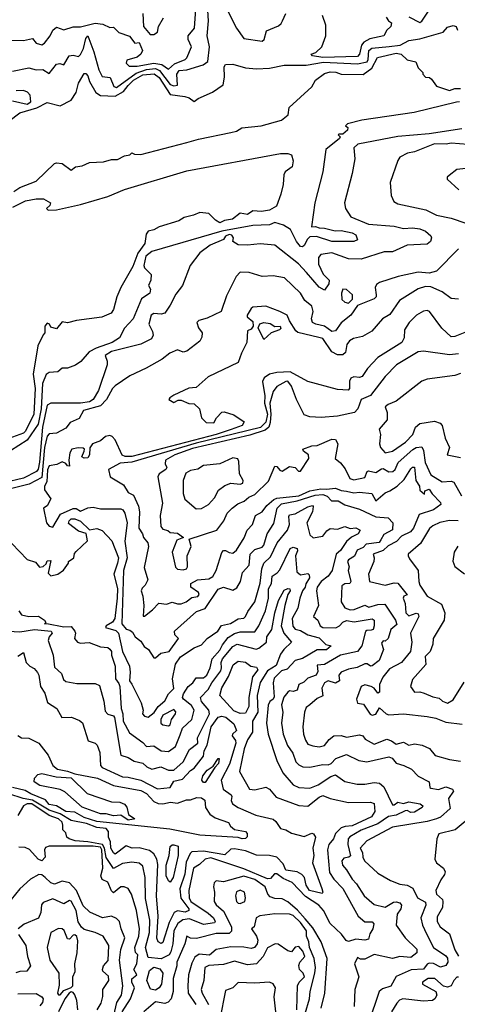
# Model space of a CAD drawing. Extents: x 1995148 to 2088947, y 769131 to 906009.
# Tile 150 of 256: x 2013104 to 2015488, y 803735 to 809092. Entities that reach past the tile are written whole.
import ezdxf

# ---------------------------------------------------------------- set-up
doc = ezdxf.new("R2010")
doc.units = 0

msp = doc.modelspace()

# ---------------------------------------------------------------- linework, layer by layer
at = {"layer": '0CON05XD'}
for points in [[(2012975, 808982.2), (2013125, 808979), (2013175, 808990), (2013193.4, 808963.4), (2013225, 808954.4), (2013240, 808965), (2013271.2, 809005), (2013285.8, 809035), (2013305, 809050.8), (2013345, 809036.9), (2013395, 809052.9), (2013435, 809053.9), (2013515, 809073.3), (2013558.3, 809068.3), (2013595, 809050), (2013615, 809051.2), (2013645, 809022.2), (2013702.2, 809002.2), (2013732.5, 808965), (2013755, 808968.8), (2013772.7, 808925), (2013764.4, 808905), (2013745, 808887.3), (2013687.6, 808872.4), (2013684.2, 808855), (2013700, 808840), (2013745, 808838.4), (2013835, 808855.9), (2013877.9, 808847.9), (2013915, 808822.9), (2013947.4, 808852.6), (2014006, 808875), (2014015, 808884), (2014040, 808945), (2014023.1, 808985), (2014022.5, 809005), (2014056.4, 809045), (2014065.8, 809174.2)], [(2013065, 808812.5), (2013155, 808830.6), (2013195, 808820), (2013231.2, 808821.2), (2013265, 808800), (2013305, 808850), (2013323.3, 808853.3), (2013345, 808846.7), (2013373.8, 808895), (2013395, 808898.5), (2013425, 808892.5), (2013435, 808901.9), (2013451.4, 808935), (2013465, 808990), (2013475, 809003.8), (2013507.9, 808917.9), (2013535, 808818.6), (2013553.1, 808783.1), (2013596.9, 808776.9), (2013617.8, 808727.8), (2013632.7, 808722.7), (2013739, 808801), (2013795, 808821.1), (2013845, 808826.4), (2013865.8, 808815.8), (2013925, 808739.5), (2013945, 808732.2), (2013964.3, 808735.7), (2013960, 808795), (2013974, 808815), (2014015, 808819.7), (2014103.9, 808846.1), (2014129.1, 808865), (2014138.9, 808945), (2014125.4, 809005), (2014133.8, 809085), (2014128.5, 809141.5)], [(2013776.2, 809126.2), (2013778.1, 809055), (2013815, 809010.8), (2013835, 809010.8), (2013855.4, 809024.6), (2013860, 809055), (2013888.3, 809101.7)], [(2014240.9, 809135), (2014285, 809045.6), (2014325, 808990), (2014425.6, 808974.4), (2014436, 808985), (2014448.3, 809031.7), (2014515, 809057.9), (2014529.5, 809070.5), (2014535.7, 809085.7), (2014554.7, 809125.3)], [(2014755, 808887.1), (2014700, 808895), (2014692.5, 808905), (2014717, 808913), (2014749.5, 808945), (2014772.9, 809005), (2014772.1, 809062.1), (2014754.3, 809115.7)], [(2015100, 809105), (2015114, 809085), (2015130, 809075), (2015126, 809055), (2015104.2, 809035), (2015088.8, 809005), (2015012, 808988), (2014979.8, 808970.2), (2014967.1, 808952.9), (2014956.1, 808903.9), (2014945, 808892.4), (2014755, 808887.1)], [(2015225, 809107.8), (2015285, 809076.9), (2015295, 809083.1), (2015331.4, 809138.6)], [(2012983.5, 808495), (2013105, 808584.6), (2013198.2, 808611.8), (2013255, 808642.1), (2013325, 808623.2), (2013385.5, 808654.5), (2013412.7, 808695), (2013425, 808747.5), (2013455, 808800), (2013465, 808799.2), (2013476.2, 808786.2), (2013485.5, 808755), (2013519.4, 808695), (2013545, 808678.8), (2013625, 808676.8), (2013669.2, 808700.8), (2013696.2, 808733.8), (2013725, 808763.5), (2013775, 808792.7), (2013837.3, 808797.3), (2013865, 808777.8), (2013925, 808684.7), (2014004.6, 808674.6), (2014027.3, 808667.3), (2014055, 808646.7), (2014076.4, 808663.6), (2014155, 808697.5), (2014213, 808737), (2014219.8, 808780.2), (2014218.5, 808835), (2014225, 808847.5), (2014265, 808849.3), (2014335, 808830.5), (2014395, 808825.5), (2014465, 808828.6), (2014545.3, 808844.7), (2014664.3, 808844.3), (2014759.6, 808860.4), (2014945, 808852.2), (2014997, 808863), (2015003, 808875), (2015006.5, 808923.5), (2015022.3, 808937.7), (2015117, 808947), (2015177.3, 808952.7), (2015225, 808978), (2015285, 808988), (2015411.2, 809025), (2015435, 809051.2), (2015465, 809061.2), (2015482.5, 809055), (2015490, 809035)], [(2013073, 808157), (2013105, 808178.5), (2013195, 808212.7), (2013295, 808310), (2013305, 808313.8), (2013335, 808308.8), (2013385, 808273.6), (2013407.8, 808292.2), (2013445, 808297.1), (2013484.5, 808315.5), (2013561.4, 808318.6), (2013605, 808331.8), (2013637.9, 808332.1), (2013675, 808351.2), (2013703.6, 808356.4), (2013715, 808367.5), (2013730.7, 808360.7), (2013765, 808359.2), (2014015, 808423.5), (2014078, 808442), (2014255, 808477.5), (2014285, 808485.8), (2014315, 808503.3), (2014420, 808515), (2014530, 808545), (2014567.5, 808575), (2014572.5, 808615), (2014695, 808727.5), (2014715, 808762.5), (2014765, 808798.8), (2014795, 808807.5), (2014826.1, 808806.1), (2014856.4, 808796.4), (2014975, 808792.9), (2015022, 808828), (2015054.4, 808885.6), (2015155, 808909.2), (2015182.5, 808905), (2015215, 808873.3), (2015263, 808863), (2015275, 808830), (2015300, 808805), (2015300, 808795), (2015315, 808780), (2015337, 808777), (2015348.3, 808768.3), (2015375, 808730), (2015445, 808707.5), (2015475, 808717.5), (2015505, 808717.5)], [(2013065, 808651.3), (2013145, 808633.3), (2013165.2, 808644.8), (2013160.9, 808680.9), (2013147, 808697), (2013125, 808706.5), (2013085, 808705.6)], [(2015500, 808645), (2015483.3, 808643.3), (2015253.3, 808586.7), (2014967.5, 808545), (2014890, 808525), (2014880, 808515), (2014892.5, 808505), (2014889.3, 808490.7), (2014865, 808470), (2014845, 808470), (2014840, 808465), (2014850, 808455), (2014846.7, 808445), (2014771.4, 808385), (2014755.7, 808265), (2014712.9, 808095), (2014693.8, 807965), (2014715, 807966.7), (2014735, 807958.8), (2014765, 807958.6), (2014823.6, 807943.6), (2014855, 807944.4), (2014915, 807931.9), (2014935, 807920.8), (2014944.2, 807895), (2014925, 807884.6), (2014805, 807884.7), (2014721.9, 807911.9)], [(2015512.5, 808497.5), (2015335, 808470.4), (2015165, 808456.3), (2014946, 808415), (2014924.2, 808395), (2014930, 808335), (2014916, 808256), (2014874.3, 808095), (2014879.2, 808065), (2014908.6, 808018.6), (2015005, 807979.4), (2015145, 807967.9), (2015195, 807955.6), (2015245, 807960), (2015285, 807954), (2015315, 807941.2), (2015345, 807916.7), (2015348, 807905), (2015342, 807885), (2015325, 807870), (2015215, 807864.6), (2015135, 807828.9), (2015090.8, 807829.2), (2014965, 807790), (2014895, 807791.2), (2014805, 807823.2), (2014745, 807813.8), (2014731.8, 807798.2), (2014732.5, 807762.5), (2014757.3, 807707.3), (2014790.8, 807675), (2014788.1, 807655), (2014765, 807620), (2014735, 807636.9), (2014666, 807716), (2014622.9, 807762.9), (2014495, 807865.6), (2014415, 807872.9), (2014345, 807865.7), (2014295, 807867.5), (2014266.2, 807885), (2014269.1, 807905), (2014259.8, 807919.8), (2014245, 807923.4), (2014225.6, 807915), (2014214.1, 807895.9), (2014142.5, 807865), (2014085.9, 807824.1), (2014033.3, 807755), (2013990.8, 807645), (2013955, 807598.8), (2013925, 807538.8), (2013895, 807496), (2013875, 807490.6), (2013835, 807493.3), (2013820, 807485), (2013807.5, 807435), (2013828.8, 807395), (2013830.8, 807375), (2013823.1, 807355), (2013763.9, 807326.2), (2013605, 807286.6), (2013570, 807265), (2013580.9, 807235), (2013580.5, 807215), (2013534.7, 807075), (2013505, 807025.6), (2013485, 807013.8), (2013435, 807006.5), (2013275, 807005.8), (2013255, 806994.2), (2013229.6, 806875), (2013211.8, 806685), (2013205, 806647.1), (2013196.2, 806633.8), (2013125, 806596.8), (2013018.5, 806571.5)], [(2015545, 808412.1), (2015455, 808419.4), (2015427.5, 808415), (2015363.2, 808416.8), (2015255, 808372.9), (2015217.5, 808365), (2015176.1, 808343.9), (2015164.1, 808325.9), (2015123.2, 808206.8), (2015128.6, 808135), (2015142.1, 808102.1), (2015165, 808090), (2015317, 808057), (2015375, 808027.8), (2015455, 808012.7), (2015535, 807984.4)], [(2013067.2, 808072.8), (2013135.7, 808105.7), (2013195, 808117.5), (2013235, 808117.5), (2013272.5, 808095), (2013269.3, 808080.7), (2013250, 808065), (2013260, 808055), (2013305, 808056.7), (2013435, 808085.7), (2013585, 808130), (2013675, 808167.5), (2014015, 808270.3), (2014525, 808364.4), (2014565, 808363.8), (2014585, 808356.2), (2014594, 808325), (2014588.7, 808291.3), (2014551.2, 808265), (2014542.7, 808247.3), (2014540, 808195), (2014527, 808143), (2014503, 808077), (2014465, 808056), (2014422.3, 808047.7), (2014375, 808051.2), (2014345, 808032.5), (2014305, 808040), (2014263.6, 808006.4), (2014220.7, 807999.3), (2014195, 807987.5), (2014170.7, 808000.7), (2014135, 808036.7), (2014085, 808043.3), (2014052, 808028), (2014000, 808015), (2013971.7, 807998.3), (2013865, 807965.8), (2013835, 807948), (2013805, 807941.4), (2013793.6, 807925), (2013786.2, 807875), (2013748.8, 807821.2), (2013720.6, 807749.4), (2013655.8, 807635), (2013634.3, 807585), (2013615.6, 807515), (2013602.5, 807495), (2013552.7, 807472.7), (2013413.9, 807456.1), (2013365, 807443.3), (2013335, 807447.5), (2013305, 807410), (2013275, 807420), (2013267.5, 807435), (2013255, 807440.8), (2013241.1, 807425), (2013241.7, 807388.3), (2013231.7, 807378.3), (2013203.2, 807316.8), (2013177.2, 807162.8), (2013189.1, 807085), (2013182.3, 806945), (2013136.1, 806853.9), (2013125, 806843.2), (2013045.9, 806814.1)], [(2015615, 808292), (2015485, 808276.2), (2015443.3, 808245), (2015433.3, 808235), (2015433.3, 808225), (2015495.9, 808165.9)], [(2014721.9, 807911.9), (2014685, 807910), (2014671.8, 807898.2), (2014655, 807863.3), (2014645, 807856.2), (2014635, 807858.8), (2014613.1, 807885), (2014579.7, 807949.7), (2014541.2, 807975), (2014495, 807987.8), (2014464.4, 807975.6), (2014375, 807971.6), (2014205, 807940.8), (2013825, 807830.8), (2013790.8, 807805), (2013780.3, 807755), (2013785, 807741.5), (2013820, 807705), (2013819.2, 807675), (2013806.7, 807645), (2013817.5, 807625), (2013814.2, 807605), (2013767.5, 807572.5), (2013722.5, 807465), (2013675, 807413.8), (2013648.3, 807361.7), (2013608.8, 807335), (2013520.8, 807305), (2013483.8, 807285), (2013437.7, 807232.3), (2013407.7, 807212.3), (2013365, 807196.7), (2013335, 807196), (2013313, 807177), (2013265, 807172), (2013248.7, 807161.3), (2013227.9, 807112.1), (2013221.1, 806975), (2013205, 806891.1), (2013145, 806804), (2013055, 806746.7)], [(2015494.4, 807845), (2015375.4, 807724.6), (2015335, 807712.2), (2015275, 807718), (2015165.9, 807694.1), (2015065, 807662.5), (2015048.3, 807651.7), (2015040.6, 807635), (2015047.1, 807595), (2015047.1, 807585), (2015035, 807572.9), (2014943.8, 807536.2), (2014908.8, 807485), (2014855, 807442.5), (2014825, 807400), (2014805, 807395.6), (2014765, 807423.8), (2014717.5, 807435), (2014700, 807445), (2014694.4, 807465), (2014703.1, 807505), (2014695, 807533.3), (2014657.5, 807565), (2014633.9, 807603.9), (2014547.3, 807687.3), (2014485, 807698), (2014425, 807694.2), (2014355, 807715.8), (2014305, 807718), (2014284.3, 807695.7), (2014230.9, 807589.1), (2014202.9, 807505), (2014125, 807468.5), (2014080, 807455), (2014068.8, 807445), (2014078.8, 807415), (2014098.3, 807388.3), (2014095.8, 807365), (2014085, 807343.8), (2014015, 807288.8), (2013995, 807283.8), (2013964.2, 807295.8), (2013923, 807277), (2013880, 807245), (2013793.1, 807196.9), (2013705, 807154), (2013625, 807100.8), (2013610, 807085), (2013576.9, 807025), (2013545, 806990.6), (2013451.4, 806965), (2013428.3, 806921.7), (2013380, 806900), (2013355, 806870), (2013305, 806842.5), (2013265, 806839.2), (2013255, 806825.8), (2013239, 806765), (2013225, 806601.9), (2013155.5, 806564.5), (2013055, 806539.5)], [(2015495, 807571.9), (2015455, 807575.7), (2015405, 807611.9), (2015345, 807638.9), (2015315, 807640.3), (2015275, 807627.6), (2015173.6, 807565), (2015121.2, 807488.8), (2015080, 807465), (2015021.9, 807398.1), (2014972.3, 807367.8), (2014923.3, 807356.7), (2014900.5, 807345), (2014886.9, 807325), (2014879.4, 807280.6), (2014865, 807268.6), (2014835, 807268.9), (2014804.2, 807284.2), (2014755, 807357.5), (2014733.8, 807363.8), (2014620, 807390), (2014608.8, 807398.8), (2014574.5, 807454.5), (2014562, 807485), (2014520.8, 807505), (2014445, 807532.7), (2014375, 807528), (2014365, 807521.2), (2014343.3, 807485), (2014343.3, 807475), (2014375, 807450), (2014376.1, 807423.9), (2014365, 807407.5), (2014345, 807400), (2014341.2, 807335), (2014312.3, 807277.7), (2014295, 807226.7), (2014130.3, 807149.7), (2014065, 807091.2), (2014025, 807087.5), (2013945, 807050), (2013922.5, 807035), (2013917.5, 807025), (2013945, 807010), (2013968.3, 807021.7), (2013985, 807022.5), (2014025, 807003.3), (2014055, 807002.5), (2014083.3, 806975), (2014094.7, 806925), (2014120.3, 806900.3), (2014162.1, 806897.9), (2014176.2, 806925), (2014205, 806956.2), (2014218.3, 806958.3), (2014271.7, 806941.7), (2014326.7, 806905), (2014316.2, 806885), (2014257.2, 806862.8), (2014175, 806836), (2013715, 806716), (2013678.8, 806715), (2013662.9, 806722.9), (2013625, 806805.5), (2013608.9, 806825), (2013595, 806829.2), (2013572, 806825), (2013545, 806801.4), (2013502, 806785), (2013487.1, 806762.9), (2013484.2, 806725), (2013475, 806708), (2013455, 806706.2), (2013443.8, 806713.8), (2013456.2, 806745), (2013456.7, 806755), (2013450, 806760), (2013422.9, 806762.9), (2013388, 806755), (2013377.1, 806735), (2013372.5, 806695), (2013376.7, 806663.3), (2013365, 806664), (2013356.7, 806676.7), (2013335, 806686.7), (2013307.3, 806672.7), (2013265, 806664), (2013256.2, 806643.8), (2013252.7, 806577.3), (2013238.8, 806555), (2013238.8, 806535), (2013273.8, 806485), (2013255, 806447.5), (2013233.3, 806435), (2013251.2, 806355), (2013265, 806336.7), (2013285, 806331.2), (2013327.4, 806402.6), (2013395, 806432.2), (2013412.1, 806432.1), (2013435, 806418.1), (2013475, 806436), (2013505, 806440), (2013545, 806430.8), (2013655, 806430), (2013666.7, 806425), (2013676.8, 806406.8), (2013689.1, 806355), (2013676.8, 806255), (2013689.5, 806165), (2013670.8, 806095), (2013660.6, 805805), (2013685, 805776.7), (2013705, 805771.2), (2013719.4, 805759.4), (2013733.8, 805733.8), (2013765, 805710.8), (2013782.2, 805682.2), (2013806.2, 805665), (2013835, 805620.8), (2013845, 805620.8), (2013872.9, 805645), (2013919.2, 805655), (2013970, 805725), (2013948.8, 805745), (2013948, 805765), (2014068.5, 805871.5), (2014115, 805888.5), (2014185.4, 805994.6), (2014215, 806004), (2014265, 805989.1), (2014288.2, 806001.8), (2014307.7, 806035), (2014318.9, 806085), (2014354.4, 806125), (2014359.2, 806185), (2014385, 806209.2), (2014425, 806221.5), (2014435, 806233.1), (2014452, 806295), (2014488.2, 806351.8), (2014507.3, 806435), (2014531.1, 806458.9), (2014616.3, 806473.7), (2014714.2, 806505.8), (2014755, 806508.7), (2014779.9, 806499.9), (2014803.8, 806475), (2014840, 806475), (2014875, 806451.8), (2014955, 806428.6), (2015045, 806386.7), (2015111.8, 806381.8), (2015137.9, 806355), (2015135, 806316.2), (2015088.6, 806291.4), (2015071.8, 806261.8), (2015062.2, 806247.8), (2014992.3, 806237.7), (2014975, 806220), (2014943.2, 806206.8), (2014927.6, 806172.4), (2014896.1, 806153.9), (2014890.6, 806145), (2014898.6, 806115), (2014894.4, 806094.4), (2014909.2, 806035), (2014902.5, 806025), (2014875, 806022.2), (2014858.5, 806011.5), (2014856.5, 805925), (2014875, 805892), (2014905, 805880.8), (2014927, 805883), (2014985, 805906.2), (2015006.1, 805896.1), (2015055, 805910.8), (2015092.8, 805912.8), (2015150.8, 805825), (2015159.1, 805800.9), (2015126.4, 805773.7), (2015112, 805725), (2015095, 805711.2), (2015085, 805712.5), (2015075, 805700), (2015086, 805665), (2015061.9, 805605), (2015025, 805577.1), (2015015, 805574.2), (2014997.9, 805587.9), (2014985, 805587.9), (2014942.7, 805567.3), (2014895, 805558.9), (2014855, 805542.3), (2014842.7, 805525), (2014845.7, 805495), (2014825, 805483.2), (2014785, 805494.5), (2014765.6, 805485), (2014750, 805455), (2014756.5, 805413.5), (2014725, 805398.9), (2014684.7, 805365.3), (2014665, 805350), (2014655.8, 805325), (2014646.4, 805245), (2014650, 805205), (2014662, 805172), (2014675, 805150), (2014700.7, 805140.7), (2014735, 805135.6), (2014765, 805143.3), (2014789.5, 805175), (2014815, 805195.5), (2014855, 805198.1), (2014885, 805189.4), (2014955, 805201.9), (2014973.3, 805195), (2014987, 805177), (2015035, 805151.1), (2015105, 805177.5), (2015129.3, 805169.3), (2015155, 805150.8), (2015195, 805161.4), (2015225, 805144.2), (2015255, 805151.5), (2015297.5, 805145), (2015336.8, 805126.8), (2015368.6, 805088.6), (2015445, 805066.9), (2015505, 805058)], [(2014895, 807550), (2014918, 807572), (2014916.7, 807595), (2014884.6, 807624.6), (2014865, 807625.4), (2014857.1, 807605), (2014859.8, 807569.8), (2014875, 807554.3), (2014895, 807550)], [(2015547.9, 807397.9), (2015475, 807368.1), (2015455, 807367.1), (2015404.5, 807414.5), (2015336.2, 807505), (2015325, 807510), (2015305, 807505.8), (2015266.2, 807485), (2015226.2, 807445), (2015200, 807405), (2015199.2, 807360.8), (2015186, 807335), (2015055, 807254.3), (2015000, 807195), (2014970, 807150), (2014955, 807145.5), (2014925, 807148.9), (2014909.1, 807140.9), (2014901.5, 807125), (2014900.6, 807085), (2014894.2, 807075.8), (2014835, 807080), (2014675, 807124), (2014577, 807177), (2014505, 807173.3), (2014465, 807162.8), (2014436.1, 807143.9), (2014426.3, 807123.7), (2014440.7, 807045), (2014438.4, 807005), (2014454.3, 806945), (2014445, 806902.2), (2014416.1, 806873.9), (2014065, 806788), (2013715, 806684.8), (2013651.4, 806678.6), (2013587.5, 806645), (2013597.5, 806605), (2013670.7, 806560.7), (2013695, 806520), (2013724.3, 806504.3), (2013751.9, 806445), (2013756.7, 806415), (2013752.7, 806325), (2013774, 806295), (2013778.6, 806275), (2013801.9, 806245), (2013806, 806226), (2013781.7, 806111.7), (2013802.5, 806045), (2013788.1, 806015), (2013771, 805999), (2013765.4, 805985), (2013775.3, 805955), (2013780, 805905), (2013776.7, 805846.7), (2013785, 805846.2), (2013827.8, 805882.2), (2013861.7, 805918.3), (2013905, 805912.5), (2013935, 805923.2), (2013965, 805913.6), (2013985, 805914.7), (2014010.5, 805925), (2014041.9, 805948.1), (2014075, 805953.5), (2014082.5, 805965), (2014079.2, 805975), (2014036.7, 806005), (2014036.2, 806025), (2014073.3, 806045), (2014135, 806049.1), (2014157.3, 806062.7), (2014174.8, 806095), (2014205, 806193.8), (2014215, 806203.8), (2014225, 806204), (2014245, 806192.5), (2014265, 806190), (2014285, 806205.6), (2014327.3, 806272.7), (2014342.9, 806315), (2014372.9, 806345), (2014388.8, 806395), (2014424.8, 806415.2), (2014451.3, 806448.7), (2014488.8, 806481.2), (2014505, 806488.4), (2014625, 806501.5), (2014685, 806528.8), (2014745, 806540), (2014775, 806537.4), (2014825, 806543.8), (2014855, 806530), (2014885, 806526.8), (2014925, 806518.5), (2014955, 806521.8), (2015022.5, 806515), (2015045, 806474.4), (2015095, 806518.6), (2015121.4, 806528.6), (2015160, 806555), (2015199, 806591), (2015235, 806647.8), (2015245, 806657.8), (2015255, 806657.1), (2015262.5, 806585), (2015282.5, 806555), (2015285, 806532.5), (2015310, 806510), (2015311.7, 806528.3), (2015335, 806537.5), (2015351.7, 806511.7), (2015397.1, 806465), (2015398, 806455), (2015358.6, 806425), (2015280, 806400), (2015248.9, 806325), (2015234.1, 806305.9), (2015185, 806282.4), (2015156.7, 806253.3), (2015111.2, 806228.8), (2015085.1, 806204.9), (2015029.2, 806185), (2015035.8, 806165), (2015034.4, 806145), (2015003.8, 806075), (2015010, 806035), (2015095, 806015.5), (2015145, 806028.5), (2015165, 806026.2), (2015215, 805962.5), (2015196.7, 805955), (2015193.8, 805945), (2015204.2, 805915), (2015207.2, 805865), (2015225, 805848.1), (2015265, 805862.5), (2015275, 805858.8), (2015278.6, 805845), (2015233.5, 805755), (2015241.5, 805705), (2015233.2, 805655), (2015184.4, 805595), (2015119.7, 805560.3), (2015082.5, 805515), (2015064.5, 805474.5), (2015065, 805432.5), (2015055, 805428.8), (2015035.8, 805455), (2015020, 805465), (2014985, 805472.7), (2014965.5, 805465), (2014939.6, 805395), (2014944.3, 805374.3), (2014977.4, 805367.4), (2015014.5, 805314.5), (2015025, 805308), (2015045, 805314), (2015065, 805348.8), (2015101.1, 805315), (2015115, 805309.6), (2015195, 805316), (2015325, 805301.4), (2015371.2, 805291.2), (2015425, 805270), (2015515, 805260)], [(2014435, 807352.5), (2014403.8, 807415), (2014412.6, 807437.4), (2014435, 807444.3), (2014468.9, 807438.9), (2014495, 807422.5), (2014522.5, 807425), (2014527.5, 807412.5), (2014520, 807405), (2014475, 807387.5), (2014435, 807352.5)], [(2015495, 807274.5), (2015445, 807269.1), (2015305, 807289.2), (2015275, 807284.2), (2015157.5, 807215), (2015095, 807151.4), (2015015, 807046.9), (2014964.3, 807025), (2014947.1, 806975), (2014929.1, 806955), (2014835, 806934.1), (2014747.4, 806927.4), (2014685, 806930.8), (2014655, 806942.9), (2014611.6, 807025), (2014585, 807098.6), (2014565, 807126.2), (2014555, 807124), (2014505, 807095.8), (2014485, 807070), (2014468, 807005), (2014473.1, 806945), (2014469.3, 806900.7), (2014460.8, 806875), (2014441.9, 806858.1), (2014358.1, 806831.9), (2014045, 806758.8), (2013950.4, 806725), (2013898.8, 806695), (2013896.7, 806675), (2013906.2, 806655), (2013901.2, 806645), (2013865, 806621.1), (2013856.2, 806605), (2013882.5, 806462.5), (2013870, 806395), (2013873.3, 806335), (2013885, 806320), (2013912.3, 806312.3), (2013925, 806301.2), (2013965, 806298.8), (2013997.5, 806275), (2013960.5, 806259.5), (2013934.5, 806195), (2013953.8, 806113.8), (2013965, 806102.9), (2013995, 806098.1), (2014014, 806105), (2014017.8, 806115), (2014017.5, 806175), (2014038, 806225), (2014027.5, 806265), (2014179.1, 806315), (2014216.6, 806365), (2014235, 806406.9), (2014262, 806435), (2014292.7, 806457.3), (2014327.7, 806472.3), (2014352.5, 806495), (2014385, 806508.1), (2014459.1, 806580.8), (2014495, 806663.3), (2014505, 806661.2), (2014520.7, 806640.7), (2014535, 806636.5), (2014575, 806661.4), (2014606, 806655), (2014624, 806635), (2014635, 806636), (2014680, 806705), (2014677.5, 806725), (2014650, 806745), (2014647.5, 806755), (2014695, 806774), (2014725, 806775.5), (2014805, 806810), (2014825, 806807.9), (2014837.1, 806785), (2014822.9, 806705), (2014851.7, 806681.7), (2014878.2, 806648.2), (2014902.5, 806595), (2014925, 806589.2), (2014985, 806601.1), (2014997, 806633), (2015005, 806638.1), (2015045, 806627.9), (2015075, 806648.7), (2015085, 806649.4), (2015115, 806631.8), (2015136.7, 806633.3), (2015150.4, 806645), (2015166.8, 806683.2), (2015246.4, 806753.6), (2015265, 806764.5), (2015295, 806767.5), (2015305, 806748.8), (2015313, 806683), (2015344.4, 806615), (2015405, 806578.2), (2015455, 806581.2), (2015469.2, 806575), (2015511.1, 806501.1)], [(2015505, 807167.8), (2015475, 807156.9), (2015325, 807137.1), (2015294.4, 807125.6), (2015155, 807016), (2015110.9, 806999.1), (2015096.2, 806985), (2015106.2, 806955), (2015106.7, 806915), (2015063.1, 806865), (2015070, 806835), (2015064.6, 806785), (2015069.1, 806765), (2015095, 806735.8), (2015135, 806744.4), (2015206, 806794), (2015245.7, 806835), (2015261.2, 806875), (2015284, 806895), (2015365, 806907.8), (2015395, 806896.7), (2015405.7, 806885), (2015422.9, 806815), (2015446.2, 806765), (2015433.3, 806725), (2015505, 806709.2)], [(2014065, 806431.2), (2014095, 806433.3), (2014133.3, 806455), (2014165, 806491.2), (2014186.9, 806533.1), (2014222.4, 806557.6), (2014255, 806570.8), (2014305, 806564.4), (2014319.6, 806570.4), (2014322.2, 806585), (2014301.2, 806621.2), (2014298, 806688), (2014292, 806702), (2014265, 806707.5), (2014195, 806675.7), (2014105, 806666.2), (2014075, 806646.7), (2014035, 806639.5), (2014010, 806625), (2013995.5, 806585), (2013995.5, 806515), (2014003.8, 806483.8), (2014065, 806431.2)], [(2013062.5, 806242.5), (2013145, 806154.3), (2013191.2, 806141.2), (2013212.9, 806112.9), (2013233.2, 806116.8), (2013248.6, 806131.4), (2013255, 806147.5), (2013275, 806150), (2013260.5, 806080.5), (2013275, 806066.7), (2013312.5, 806075), (2013343, 806097), (2013370, 806135), (2013370, 806145), (2013400, 806165), (2013403, 806187), (2013411.7, 806198.3), (2013473.6, 806256.4), (2013467.1, 806297.1), (2013425, 806309.2), (2013371.2, 806351.2), (2013373.3, 806365), (2013385, 806375.7), (2013405, 806376.7), (2013435, 806364.3), (2013485, 806316.2), (2013525, 806322.9), (2013553.4, 806313.4), (2013607.3, 806257.3), (2013641.9, 806165), (2013638.2, 806135), (2013617.5, 806075), (2013637.4, 805997.4), (2013635.5, 805945), (2013622.7, 805835), (2013610, 805815), (2013575.8, 805795), (2013571.2, 805785), (2013629, 805769), (2013643.3, 805755), (2013664.8, 805655), (2013703.1, 805575), (2013707.1, 805542.9), (2013702.9, 805495), (2013715, 805476), (2013766.1, 805376.1), (2013777.1, 805335), (2013774, 805315), (2013785, 805302.5), (2013805, 805298), (2013837.4, 805322.6), (2013859.5, 805355), (2013895, 805386.7), (2013915.6, 805424.4), (2013945, 805453.3), (2013936.1, 805505), (2013953.8, 805585), (2013980.5, 805625), (2014054.3, 805675), (2014095, 805691.1), (2014125, 805725.4), (2014183.3, 805765), (2014203.6, 805796.3), (2014253.5, 805806.5), (2014295, 805831.5), (2014325, 805836), (2014335, 805844.6), (2014347.6, 805872.4), (2014386.2, 805925), (2014413.9, 806026.1), (2014424.3, 806105), (2014435, 806134.3), (2014470.7, 806169.3), (2014507.5, 806245), (2014562.7, 806315), (2014573.6, 806345), (2014571.1, 806388.9), (2014575, 806397.5), (2014605, 806403.5), (2014675, 806442.2), (2014699.5, 806449.5), (2014703.8, 806443.8), (2014698.8, 806415), (2014668.7, 806355), (2014685, 806288.8), (2014703.4, 806273.4), (2014755, 806282.9), (2014778.1, 806311.9), (2014795, 806322.9), (2014835, 806320.3), (2014875, 806335.3), (2014905, 806323.4), (2014935, 806328.2), (2014960, 806315), (2014948.6, 806295), (2014912.8, 806277.2), (2014885, 806253.1), (2014852.7, 806205), (2014828.9, 806185), (2014806, 806095), (2014785, 806065.3), (2014747.3, 806035), (2014725, 806003.8), (2014720.5, 805985), (2014733.1, 805905), (2014705.8, 805845), (2014728, 805825), (2014740.8, 805795), (2014755, 805784.5), (2014826.2, 805783.8), (2014846.1, 805793.9), (2014865.4, 805815), (2014885, 805822.9), (2014925.7, 805815.7), (2015025, 805831.8), (2015035.5, 805825), (2015036.1, 805795), (2015030, 805775), (2015019.6, 805770.4), (2014995, 805769.6), (2014987.4, 805762.6), (2014967.6, 805685), (2014945, 805654.5), (2014852, 805635), (2014765, 805584.4), (2014725, 805580), (2014728.6, 805545), (2014719.2, 805525), (2014675, 805509.5), (2014651.5, 805488.5), (2014625, 805475.6), (2014616.2, 805445), (2014595, 805436.5), (2014575, 805441.2), (2014565, 805432.5), (2014544.2, 805405.8), (2014531.1, 805365), (2014538.1, 805325), (2014530.5, 805265), (2014540.4, 805205), (2014562.7, 805142.7), (2014592, 805102), (2014608.5, 805055), (2014625, 805038.1), (2014647.2, 805027.2), (2014685, 805024.5), (2014755, 805039.1), (2014785, 805037.5), (2014800.8, 805045), (2014826.7, 805073.3), (2014885, 805094.4), (2014952.4, 805062.4), (2014995, 805054.2), (2015115, 805081.5), (2015133.9, 805073.9), (2015155, 805046.7), (2015197.1, 805035), (2015239.2, 805015), (2015275.6, 804975.6), (2015335, 804946), (2015338.2, 804915), (2015345, 804910.3), (2015385, 804903.8), (2015425, 804917.8), (2015462, 804905), (2015467.8, 804895), (2015440, 804855), (2015449.1, 804800.9), (2015395.9, 804754.1), (2015375, 804744.6), (2015325, 804730.4), (2015135, 804698.7), (2014995.7, 804625), (2014958.6, 804585), (2014971.8, 804561.7), (2014974, 804535), (2014983.5, 804515), (2015055, 804449.1), (2015125, 804408.9), (2015175, 804388.5), (2015215, 804382.7), (2015246.4, 804366.4), (2015271.4, 804315), (2015315, 804290), (2015317.1, 804275), (2015289.2, 804205), (2015298.1, 804165), (2015320.9, 804119.1)], [(2015493.7, 806366.3), (2015445, 806368), (2015393.6, 806356.4), (2015355, 806338.1), (2015337, 806323), (2015287, 806243), (2015221.4, 806185), (2015220, 806175), (2015228.8, 806158.8), (2015275.4, 806095), (2015278.5, 806035), (2015285, 806016), (2015325, 805955.8), (2015401.7, 805911.7), (2015421.2, 805865), (2015416, 805825), (2015356, 805725), (2015355.5, 805695), (2015340, 805655), (2015313, 805627), (2015316.4, 805583.6), (2015245, 805502.5), (2015233.8, 805465), (2015255, 805434), (2015285, 805435.7), (2015308.3, 805428.3), (2015355, 805407.5), (2015390, 805400), (2015408, 805385), (2015435, 805374.4), (2015465, 805391.2), (2015525, 805487.5)], [(2013100, 805875), (2013113.8, 805855), (2013155, 805844.2), (2013207.3, 805847.3), (2013240, 805825), (2013247.5, 805812.5), (2013240, 805805), (2013252.5, 805807.5), (2013345, 805788.8), (2013385, 805790.9), (2013404.4, 805765), (2013408, 805755), (2013402.5, 805725), (2013418.8, 805705), (2013435, 805700), (2013482.7, 805702.7), (2013545, 805680.9), (2013585, 805675.8), (2013595, 805668), (2013603.8, 805655), (2013604, 805635), (2013623.8, 805575), (2013626.1, 805505), (2013645, 805481.2), (2013650, 805465), (2013657.1, 805345), (2013666.7, 805315), (2013668.5, 805275), (2013701.9, 805211.9), (2013775, 805158.9), (2013795, 805137.5), (2013835, 805142.2), (2013875, 805113.6), (2013915, 805110.4), (2013952.6, 805137.4), (2013978.1, 805201.9), (2013991.9, 805238.1), (2014041.5, 805285), (2014054.6, 805335), (2014041.3, 805361.3), (2013996.7, 805395), (2013992.2, 805405), (2013997.1, 805425), (2014021.5, 805465), (2014046.9, 805485), (2014065, 805510.6), (2014105, 805511.9), (2014124.7, 805525.3), (2014141.8, 805565), (2014152.7, 805615), (2014195, 805661.4), (2014208.8, 805691.2), (2014239.9, 805730.1), (2014275, 805752.5), (2014305, 805761.8), (2014385, 805762), (2014407.1, 805795), (2014443.1, 805875), (2014459.3, 805945), (2014459.3, 805995), (2014476, 806025), (2014480, 806065), (2014507.9, 806082.1), (2014521.5, 806098.5), (2014578.2, 806215), (2014595, 806222.5), (2014615.3, 806215), (2014617, 806203), (2014607.3, 806175), (2014615, 806088), (2014635, 806071.9), (2014675, 806078.8), (2014680.9, 806070.9), (2014682.7, 806055), (2014663.4, 806023.4), (2014660.4, 806005), (2014645.4, 805985), (2014630, 805945), (2014619.7, 805890.3), (2014588.4, 805835), (2014592.3, 805792.3), (2014605, 805775.6), (2014635, 805768.2), (2014675, 805745.8), (2014735, 805728.9), (2014772.1, 805692.1), (2014801.2, 805685), (2014775, 805664.3), (2014725, 805663.5), (2014645, 805616.4), (2014605, 805606.2), (2014560.8, 805559.2), (2014531.1, 805548.9), (2014491.3, 805508.7), (2014485.2, 805485), (2014491.2, 805408.8), (2014485, 805395.5), (2014466.9, 805383.1), (2014457.9, 805362.1), (2014449.6, 805265), (2014458.9, 805205), (2014505, 805061.2), (2014538.1, 804995), (2014595, 804929.4), (2014625, 804914.4), (2014685, 804911.2), (2014729.9, 804930.1), (2014800, 804975), (2014825, 804984.3), (2014875, 804947.1), (2014943, 804933), (2014985, 804932.7), (2015035, 804942.2), (2015065, 804938.6), (2015088.3, 804918.3), (2015135, 804820.8), (2015145, 804820), (2015165, 804834.5), (2015195, 804827.5), (2015225, 804837.1), (2015285.4, 804825.4), (2015300.8, 804815), (2015297.5, 804805), (2015255, 804781.2), (2015235, 804778.8), (2015215, 804790), (2015205, 804788.6), (2015155, 804763.4), (2015113.2, 804756.8), (2015055, 804717.2), (2014965, 804682.2), (2014903.8, 804646.2), (2014894.3, 804635), (2014891.7, 804605), (2014907.4, 804542.6), (2014897.5, 804535), (2014869.7, 804530.3), (2014860, 804515), (2014862.3, 804492.3), (2014885, 804467.5), (2014915, 804415.8), (2014939.8, 804389.8), (2014981.4, 804325), (2015035, 804278), (2015095, 804264.3), (2015140, 804290), (2015155, 804292.5), (2015175, 804287.1), (2015183.8, 804273.8), (2015180.4, 804255), (2015160.3, 804225), (2015155.6, 804165), (2015205, 804097.1), (2015268, 804035), (2015268, 804015), (2015235, 803990.4), (2015175, 803994.6), (2015135, 803984.2), (2015035, 804005.5), (2014985, 803980), (2014961.2, 803981.2), (2014945, 803990), (2014927.5, 803955), (2014952.2, 803885), (2014929.4, 803815), (2014926.2, 803723.8)], [(2015491.7, 806228.3), (2015471.2, 806195), (2015463.6, 806146.4), (2015475, 806117.5), (2015527.8, 806077.8)], [(2013043.3, 805765), (2013105, 805761), (2013185, 805773.6), (2013275.5, 805765.5), (2013281.5, 805755), (2013265.8, 805735), (2013260.3, 805715), (2013287.1, 805635), (2013295, 805569.2), (2013332.5, 805535), (2013343, 805503), (2013355, 805491.4), (2013415, 805480.4), (2013475, 805480), (2013515, 805481.4), (2013539.1, 805469.1), (2013562.7, 805385), (2013569.5, 805329.5), (2013585, 805314.5), (2013615, 805303.8), (2013620.8, 805295), (2013655, 805090), (2013695, 805077.8), (2013728.6, 805058.6), (2013775, 805047.1), (2013797.2, 805027.2), (2013825, 805014.5), (2013872.6, 805027.4), (2013915, 805008.3), (2013945, 805008.4), (2013995.5, 805055), (2014029.2, 805120.8), (2014075.5, 805155), (2014072.5, 805185), (2014139.3, 805315), (2014135.6, 805335.6), (2014095, 805381.9), (2014088.6, 805405), (2014131.9, 805448.1), (2014150.3, 805485), (2014199.9, 805550.1), (2014204.7, 805565), (2014201.6, 805595), (2014209.7, 805615), (2014265, 805682.2), (2014290, 805695), (2014392.2, 805667.8), (2014407.5, 805672.5), (2014449.1, 805705), (2014450.4, 805735), (2014477.7, 805775), (2014494.7, 805865), (2014515, 805932), (2014545, 805988), (2014565, 805997.8), (2014576, 805995), (2014578.6, 805985), (2014565.5, 805965), (2014549.1, 805905), (2014528, 805795), (2014543.5, 805753.5), (2014585.5, 805705), (2014542.9, 805665), (2014525, 805639.5), (2014501, 805579), (2014455, 805548.6), (2014414, 805486), (2014397.5, 805415), (2014402.2, 805325), (2014372.9, 805275), (2014372.9, 805215), (2014345.3, 805174.7), (2014326.7, 805125), (2014302.6, 805002.6), (2014356.3, 804906.3), (2014385, 804902.5), (2014445, 804917.1), (2014465, 804905.8), (2014501.3, 804861.3), (2014625, 804817.6), (2014675, 804812.9), (2014735, 804861.5), (2014755, 804870.8), (2014795.5, 804855.5), (2014895, 804832.2), (2015015.5, 804835.5), (2015035, 804827.5), (2015038.5, 804785), (2015020.5, 804755), (2014915, 804706.7), (2014876.7, 804703.3), (2014855.6, 804695), (2014824.3, 804665), (2014814.2, 804635), (2014789.4, 804605), (2014780.4, 804575), (2014792.6, 804452.6), (2014816.4, 804416.3), (2014865, 804364.5), (2014948.6, 804215), (2014985, 804184.4), (2015025, 804183.3), (2015033.6, 804173.6), (2015028.8, 804145), (2015011.8, 804118.2), (2015005, 804088.8), (2014985, 804084.5), (2014935, 804088.8), (2014895, 804076.4), (2014882.6, 804082.5), (2014857.2, 804117.2), (2014795.9, 804175), (2014759.4, 804245), (2014734.6, 804275), (2014661.6, 804321.6), (2014588.6, 804398.6), (2014540.2, 804420.2), (2014505, 804445.6), (2014492.5, 804445), (2014470, 804420), (2014455, 804418.1), (2014325, 804471.8), (2014145, 804532.8), (2014115, 804525.4), (2014084.4, 804495), (2014051, 804475), (2014026.1, 804355), (2014028.5, 804315), (2014036.4, 804295), (2014131.7, 804231.7), (2014159.6, 804205), (2014168.9, 804185), (2014165, 804178), (2014105, 804169.2), (2014030.1, 804200.1), (2013992.5, 804195), (2013965.2, 804174.8), (2013944.3, 804135), (2013938.6, 804065), (2013928.6, 804021.4), (2013918.7, 804005), (2013875, 803981.9), (2013805, 803989.1), (2013790, 804045), (2013811.2, 804125), (2013813.3, 804193.3), (2013790.2, 804310.2), (2013788.8, 804425), (2013775, 804486), (2013755, 804503.3), (2013715, 804507.7), (2013665, 804502.1), (2013615, 804473.8), (2013575, 804534.4), (2013566.3, 804585), (2013555, 804603.8), (2013475, 804619.7), (2013406.2, 804625), (2013373.3, 804635), (2013361.2, 804645), (2013355, 804667.5), (2013340, 804685), (2013339.5, 804710.5), (2013335, 804726), (2013315.6, 804745), (2013265, 804761.6), (2013170, 804825), (2013145, 804826), (2013125.3, 804815), (2013095, 804762)], [(2013095, 805630), (2013125, 805650), (2013140, 805595), (2013160, 805575), (2013183, 805563), (2013201.2, 805541.2), (2013209.2, 805525), (2013218, 805465), (2013241.2, 805428.8), (2013256.4, 805376.4), (2013307.1, 805345), (2013334, 805295), (2013387, 805297), (2013430, 805280), (2013446.4, 805266.4), (2013477.7, 805167.7), (2013515, 805156), (2013527.1, 805145), (2013540.5, 805105), (2013545.6, 805035), (2013553.2, 805023.3), (2013665, 804972.1), (2013695, 804971.5), (2013765, 804955.4), (2013855, 804907.5), (2013923.8, 804915), (2013945, 804950), (2013990.8, 804959.2), (2014035, 805006.7), (2014055, 805019.4), (2014106.2, 805085), (2014109.3, 805115), (2014125.7, 805145), (2014148.4, 805245), (2014185, 805297.7), (2014205, 805303.1), (2014227.1, 805297.1), (2014271.7, 805261.7), (2014286.4, 805225), (2014264.5, 805204.5), (2014261.6, 805195), (2014279.9, 805169.9), (2014281.4, 805155), (2014247.6, 805042.4), (2014201.8, 804955), (2014212.1, 804905), (2014255.7, 804875), (2014260, 804865), (2014256.4, 804843.6), (2014264.2, 804825), (2014295, 804805.5), (2014390, 804765), (2014485, 804742.2), (2014500.6, 804730.6), (2014525, 804691.1), (2014555, 804684.4), (2014585.4, 804665.4), (2014655, 804648.5), (2014695, 804666.5), (2014705, 804663.1), (2014715.4, 804645), (2014701.5, 804585), (2014706.9, 804545), (2014699.4, 804505), (2014751.2, 804365), (2014756.7, 804345), (2014751.7, 804338.3), (2014682.5, 804355), (2014665, 804383.3), (2014655.5, 804425), (2014641, 804441), (2014616, 804456), (2014555, 804464.6), (2014539, 804499), (2014505.5, 804535), (2014464.7, 804544.7), (2014395, 804547.1), (2014335, 804570.6), (2014275, 804580.6), (2014255, 804578.8), (2014221.7, 804548.3), (2014105, 804567.9), (2014042.9, 804565), (2014032.7, 804555), (2014011.9, 804508.1), (2014003.3, 804443.3), (2013976.7, 804363.3), (2013983.1, 804313.1), (2014026.7, 804255), (2014026.7, 804245), (2014005, 804235.8), (2013965, 804243.7), (2013945.9, 804234.1), (2013919, 804181), (2013885, 804072), (2013875, 804065.6), (2013859.5, 804075), (2013851.6, 804095), (2013859.5, 804215), (2013850, 804325), (2013856.2, 804495), (2013851.5, 804525), (2013834.7, 804554.7), (2013812.2, 804572.2), (2013756.1, 804586.1), (2013717.5, 804585), (2013685, 804597.3), (2013625, 804552.7), (2013615, 804559.3), (2013601.2, 804585), (2013598.5, 804618.5), (2013588, 804645), (2013588, 804675), (2013575, 804690.8), (2013525, 804697.1), (2013468.5, 804718.5), (2013385, 804735.2), (2013325, 804772.1), (2013265, 804790.7), (2013175, 804845.8), (2013124, 804855), (2013045, 804880)], [(2014305, 805316.7), (2014271.7, 805331.7), (2014194.1, 805415.9), (2014205, 805457.1), (2014242.2, 805517.8), (2014267.6, 805582.4), (2014295, 805601.4), (2014335, 805596.2), (2014364, 805574), (2014395, 805569.4), (2014400.9, 805555), (2014372.6, 805517.4), (2014352.2, 805405), (2014352.5, 805355), (2014335, 805319.5), (2014305, 805316.7)], [(2013915, 805250), (2013924.4, 805255.6), (2013931.9, 805285), (2013953.8, 805315), (2013955, 805326), (2013945, 805339.2), (2013885, 805308.6), (2013873.5, 805285), (2013873.3, 805265), (2013884.2, 805255), (2013915, 805250)], [(2013095, 805196.7), (2013115, 805184.4), (2013155, 805183.3), (2013208, 805155), (2013259.7, 805089.7), (2013284.2, 805035), (2013310, 805015), (2013365, 805004.2), (2013405, 804988.7), (2013528, 804965), (2013615.7, 804925.7), (2013765, 804897.6), (2013795, 804881.4), (2013835, 804838.5), (2013858.3, 804828.3), (2013885, 804825.7), (2013925.4, 804835.4), (2013965, 804829.6), (2014012.7, 804847.3), (2014035, 804846.9), (2014070.3, 804859.7), (2014095, 804858.4), (2014112.4, 804845), (2014116.4, 804806.3), (2014139.8, 804769.8), (2014168.9, 804748.9), (2014242.5, 804725), (2014253.6, 804703.6), (2014275, 804686.7), (2014335.4, 804675.4), (2014344.3, 804665), (2014344.3, 804645.7), (2014335, 804637.5), (2014315.7, 804635.7), (2014295, 804642), (2014086.2, 804656.2), (2013922.1, 804687.9), (2013525, 804730.3), (2013455, 804750.7), (2013405, 804781), (2013355, 804784.3), (2013305, 804814.1), (2013265, 804821.9), (2013245, 804847.3), (2013165, 804879.6), (2013135, 804898), (2013065, 804913.8)], [(2014115, 804941.5), (2014105, 804941.8), (2014097.4, 804955), (2014101.5, 804978.5), (2014125, 805008.9), (2014159.1, 805030.9), (2014185, 805073.3), (2014191.7, 805071.7), (2014187.1, 805045), (2014166.8, 805023.2), (2014115, 804941.5)], [(2013695, 804737.3), (2013655, 804764.5), (2013615, 804760.6), (2013575, 804771.4), (2013545, 804772), (2013445, 804808.4), (2013351.2, 804891.2), (2013325, 804904), (2013215, 804926), (2013184, 804945), (2013185.8, 804965), (2013203.7, 804986.3), (2013225, 804990.9), (2013302.5, 804972.5), (2013385, 804966.5), (2013472.9, 804882.9), (2013605, 804836), (2013650, 804835), (2013675, 804823.8), (2013688.6, 804808.6), (2013698, 804768), (2013731.2, 804745), (2013725, 804741.9), (2013695, 804737.3)], [(2015552.1, 804747.9), (2015476.4, 804683.6), (2015387.1, 804662.9), (2015377.1, 804635), (2015365.7, 804525), (2015374.2, 804505), (2015412.5, 804475), (2015421.9, 804455), (2015419.3, 804440.7), (2015397.7, 804412.3), (2015371.8, 804355), (2015374.5, 804335), (2015407.5, 804305), (2015410, 804295), (2015407.5, 804262.5), (2015379.4, 804210.6), (2015378, 804185), (2015395, 804156.9), (2015445, 804119.2), (2015475, 804032), (2015495, 803996.7)], [(2013925, 804400), (2013915, 804406.7), (2013902.9, 804435), (2013902.5, 804492.5), (2013918.8, 804545), (2013925, 804593.3), (2013935, 804602.9), (2013945, 804603.1), (2013968.1, 804595), (2013968.4, 804545), (2013940, 804425), (2013925, 804400)], [(2013662.4, 803695), (2013707.9, 803765), (2013730.8, 803825), (2013715.4, 803855), (2013715.5, 803874.5), (2013742.9, 803895), (2013727.1, 803925), (2013743.3, 803955), (2013748, 804005), (2013735, 804016.7), (2013730.9, 804045), (2013752.6, 804105), (2013758, 804145), (2013741.2, 804245), (2013713.8, 804333.8), (2013695, 804366), (2013674.1, 804374.1), (2013655, 804374), (2013615, 804341.4), (2013605, 804352), (2013585, 804399.4), (2013554.5, 804414.5), (2013546.4, 804435), (2013558.1, 804475), (2013552, 804575), (2013545, 804590.1), (2013505, 804595.6), (2013334.3, 804595.7), (2013264.8, 804595.2), (2013245, 804588), (2013239.4, 804575), (2013242.9, 804535), (2013225, 804516), (2013205, 804524.5), (2013157.5, 804577.5), (2013135, 804589.1), (2013100.7, 804590.8)], [(2013616.5, 803675), (2013633, 803745), (2013658.9, 803785), (2013666.2, 803835), (2013647.3, 803975), (2013655.9, 804034.1), (2013677.2, 804097.2), (2013656.9, 804145), (2013648.6, 804185), (2013632.1, 804202.1), (2013605, 804214.2), (2013555, 804206), (2013485.9, 804235.9), (2013450.3, 804270.3), (2013414.3, 804354.3), (2013376.7, 804396.7), (2013335, 804404.4), (2013295, 804388.9), (2013275, 804396.8), (2013243.5, 804425), (2013225, 804439.6), (2013208.7, 804441.3), (2013163.6, 804416.3), (2013105, 804363.3), (2013058.8, 804305)], [(2014746.9, 803715), (2014766.2, 803795), (2014779.2, 803985), (2014747.3, 804075), (2014701.4, 804151.4), (2014659.3, 804200.7), (2014617.7, 804247.7), (2014565, 804292.2), (2014535, 804308.9), (2014495, 804310.5), (2014469.5, 804319.5), (2014455.6, 804335), (2014441.2, 804375), (2014386.2, 804415), (2014325, 804431.4), (2014215, 804400.8), (2014175, 804407.5), (2014164, 804396), (2014159.6, 804375), (2014165.5, 804345), (2014163.4, 804295), (2014175, 804276.4), (2014215, 804241.2), (2014257.4, 804157.4), (2014257.4, 804132.6), (2014245, 804121.1), (2014175, 804120), (2014066.8, 804093.2), (2014035.4, 804095.4), (2014014.6, 804105.4), (2014003.8, 804065), (2013960, 803965), (2013960.5, 803945), (2013940.9, 803875), (2013941.1, 803805), (2013930, 803765), (2013912.8, 803747.2), (2013895, 803739.4), (2013845, 803748.4), (2013781.2, 803695)], [(2014305, 804283.3), (2014331.2, 804295), (2014334.2, 804315), (2014328.8, 804345), (2014305, 804356), (2014285, 804347.1), (2014280.4, 804325), (2014286, 804295), (2014294.5, 804284.5), (2014305, 804283.3)], [(2013526.2, 803705), (2013547.8, 803742.2), (2013556.8, 803776.8), (2013558.1, 803815), (2013589.7, 803865), (2013587.4, 803887.4), (2013556.9, 803915), (2013555.6, 803925), (2013561.1, 803945), (2013586.7, 803973.3), (2013589.6, 804055), (2013560, 804105), (2013515, 804126.1), (2013455, 804142.1), (2013440.6, 804155), (2013423.3, 804183.3), (2013412.3, 804245), (2013385, 804295.6), (2013375, 804300.6), (2013345, 804282.5), (2013285, 804308.9), (2013231.7, 804288.3), (2013223, 804277), (2013220.5, 804235), (2013206.5, 804203.5), (2013129.4, 804170.6), (2013095.4, 804145)], [(2014658.8, 803685), (2014683.9, 803765), (2014687.3, 803805), (2014713.1, 803905), (2014716.1, 803935), (2014709.2, 803985), (2014683.2, 804045), (2014679.8, 804075), (2014666.8, 804105), (2014666.4, 804135), (2014635, 804181.1), (2014595, 804218.5), (2014575, 804225.4), (2014495, 804226.9), (2014413.5, 804216.5), (2014392.5, 804205), (2014382.6, 804157.4), (2014367.5, 804145), (2014395, 804106.7), (2014402.5, 804085), (2014398.5, 804065), (2014384.2, 804045), (2014365, 804038.2), (2014325, 804046.2), (2014255, 804047.5), (2014175, 804032.5), (2014137.7, 804002.3), (2014082.9, 804007.1), (2014058.5, 803991.5), (2014041.4, 803958.6), (2014024.4, 803895), (2014020, 803835), (2014023.1, 803795), (2014064, 803735)], [(2013325, 803787.5), (2013345, 803810), (2013384, 803826), (2013394, 803836), (2013394.5, 803885), (2013406.2, 803913.8), (2013404.7, 803955), (2013417.5, 804015), (2013420.7, 804080.7), (2013415, 804103.3), (2013405, 804113.3), (2013395, 804111.2), (2013375, 804088.8), (2013365, 804091.2), (2013347.5, 804137.5), (2013335.3, 804145.3), (2013315, 804146.9), (2013274, 804125), (2013253.5, 804045), (2013268, 803975), (2013317.5, 803905), (2013320.3, 803839.7), (2013310, 803795), (2013315, 803787.5), (2013325, 803787.5)], [(2015320.9, 804119.1), (2015359.4, 804045), (2015425, 803999.5), (2015435, 803985.7), (2015436, 803965), (2015425, 803945.7), (2015397.3, 803937.3), (2015358, 803958), (2015335, 803958.8), (2015325, 803954.4), (2015305, 803927.1), (2015236.6, 803923.4), (2015154.4, 803885.6), (2015125.5, 803834.5), (2015080.5, 803819.5), (2015062.9, 803805), (2015005, 803632.5)], [(2013098.2, 804115), (2013138.6, 804055), (2013146.7, 803995), (2013162.5, 803945), (2013144.3, 803915.7), (2013105, 803914.5), (2013083.9, 803906.1)], [(2014613.4, 803705), (2014618.5, 803835), (2014626.9, 803855), (2014655.7, 803885), (2014647.8, 803905), (2014629.1, 803925), (2014624.4, 803945.6), (2014631.4, 803965), (2014658.2, 803995), (2014646.8, 804025), (2014625, 804050), (2014604.5, 804045.5), (2014585, 804020), (2014565, 804026.2), (2014512.5, 804062.5), (2014495.8, 804064.2), (2014455, 804042.1), (2014430.8, 803995), (2014394.7, 803955.3), (2014345, 803949.6), (2014275, 803969.5), (2014215, 803952.5), (2014135, 803946.6), (2014113.8, 803936.2), (2014107.2, 803865), (2014093.1, 803815), (2014098.2, 803795), (2014133.1, 803735)], [(2013845, 803812.8), (2013816.9, 803816.9), (2013797.6, 803865), (2013811.1, 803918.9), (2013835, 803937.5), (2013867.6, 803927.6), (2013884.7, 803905), (2013877.8, 803845), (2013864.4, 803825.6), (2013845, 803812.8)], [(2014499.6, 803695), (2014490.8, 803775), (2014498.2, 803825), (2014486, 803846), (2014465, 803855.5), (2014385, 803850.7), (2014295, 803854.3), (2014265, 803824.4), (2014225, 803810), (2014195.3, 803655)], [(2015495, 803882.5), (2015485, 803882.5), (2015468.8, 803865), (2015454.5, 803835.5), (2015435, 803828.5), (2015414, 803834), (2015366.2, 803875), (2015329.2, 803875), (2015298, 803855), (2015298, 803845), (2015371.2, 803805), (2015376.7, 803785), (2015365.8, 803764.2), (2015352.5, 803755), (2015305, 803751.6), (2015192.5, 803765), (2015172.6, 803757.4), (2015158.5, 803741.5), (2015130.5, 803695)], [(2013421.4, 803705), (2013416, 803755), (2013405, 803787.5), (2013395, 803800), (2013385, 803802.5), (2013373.8, 803796.2), (2013351.2, 803765), (2013316.7, 803695)], [(2013095, 803792.5), (2013195, 803793.8), (2013225, 803776), (2013232, 803765), (2013229.2, 803745), (2013215, 803726.2)]]:
    msp.add_lwpolyline(points, dxfattribs=at)

doc.saveas('drawing.dxf')
